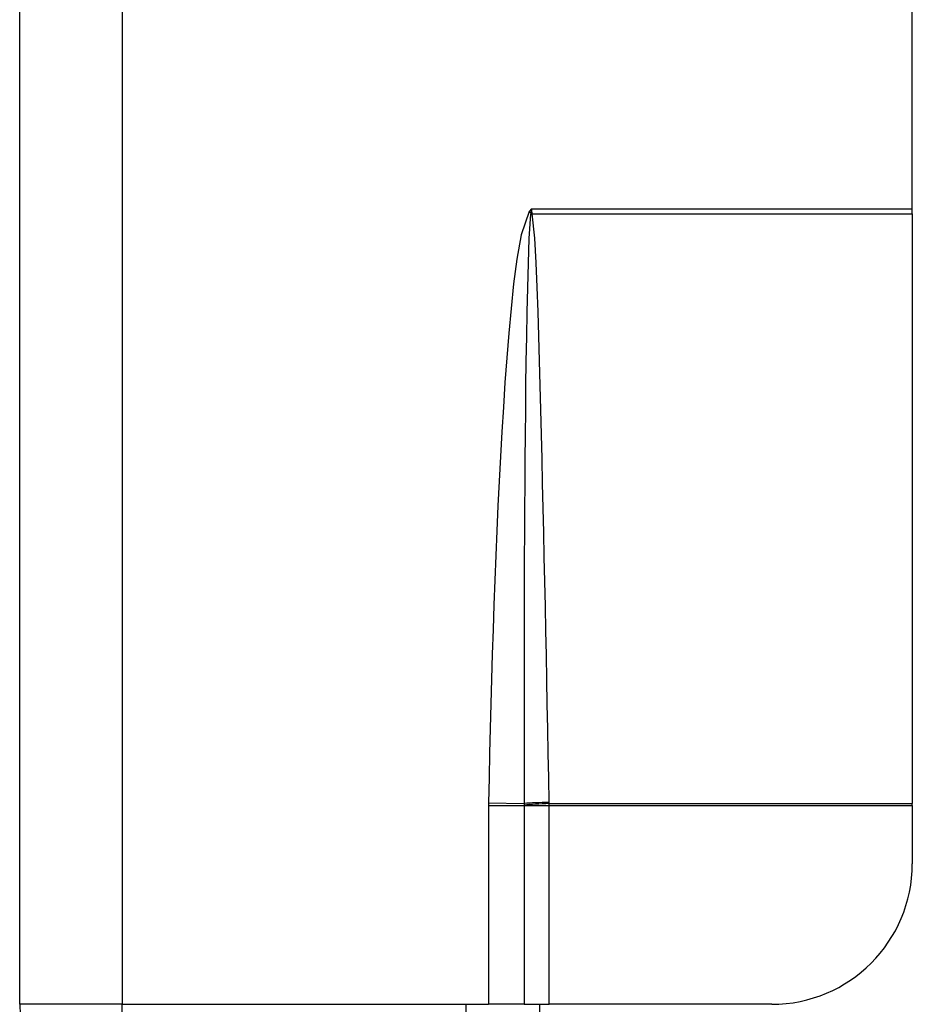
# Model space of a CAD drawing. Header units: inches. Extents: x 10 to 196, y 10 to 109.
# Tile 124 of 239: x 12.546 to 13.296, y 60.118 to 60.945. Entities that reach past the tile are written whole.
import ezdxf

# ---------------------------------------------------------------- set-up
doc = ezdxf.new("R2010")
doc.units = ezdxf.units.IN
doc.header["$MEASUREMENT"] = 0
doc.layers.add('Visible Edges(ANSI)', color=7, linetype='Continuous', lineweight=25)
doc.layers.add('Visible Tangent Edges(ANSI)', color=7, linetype='Continuous', lineweight=25)

msp = doc.modelspace()

# ---------------------------------------------------------------- linework, layer by layer
at = {"layer": 'Visible Edges(ANSI)'}
for p, q in [((12.54573, 60.11777), (12.54573, 62.94577)), ((13.29573, 60.78579), (13.29573, 62.27775)), ((13.29573, 60.78169), (13.29573, 60.78579)), ((13.29573, 60.78169), (13.29573, 60.28635)), ((13.29573, 60.28488), (13.29573, 60.28635)), ((13.29573, 60.28488), (13.29573, 60.23588)), ((12.92073, 60.03177), (12.92073, 60.11777)), ((12.92073, 60.11777), (12.93959, 60.11777)), ((12.96967, 60.11777), (12.93959, 60.11777)), ((12.96967, 60.11777), (12.99073, 60.11777)), ((12.98273, 55.85215), (12.98273, 60.11777)), ((13.17762, 60.11777), (12.99073, 60.11777))]:
    msp.add_line(p, q, dxfattribs=at)
for centre, radius, start, end in [((13.17762, 60.23588), 0.11811, 270, 0), ((12.63173, 60.11777), 0.086, 180, 270)]:
    msp.add_arc(centre, radius, start, end, dxfattribs=at)
at = {"layer": 'Visible Tangent Edges(ANSI)'}
for p, q in [((12.63173, 61.42606), (12.63173, 60.11777)), ((12.97573, 60.78579), (12.97369, 60.78357)), ((12.97573, 60.78579), (12.97522, 60.78215)), ((12.97573, 60.78579), (13.29573, 60.78579)), ((12.9763, 60.78229), (12.97573, 60.78579)), ((12.97369, 60.78357), (12.97522, 60.78215)), ((12.97645, 60.78169), (13.29573, 60.78169)), ((12.93959, 60.28488), (12.93959, 60.11777)), ((12.93959, 60.28488), (12.96967, 60.28488)), ((12.93961, 60.2871), (12.96966, 60.28648)), ((12.96967, 60.28488), (12.99073, 60.28488)), ((12.96967, 60.28488), (12.96967, 60.11777)), ((12.99073, 60.28635), (13.29573, 60.28635)), ((12.99073, 60.28488), (13.29573, 60.28488)), ((12.99073, 60.11777), (12.99073, 60.28488)), ((12.63173, 60.11777), (12.54573, 60.11777)), ((12.63173, 60.11777), (12.92073, 60.11777)), ((12.63173, 60.03177), (12.63173, 60.11777))]:
    msp.add_line(p, q, dxfattribs=at)
at = {"layer": 'Visible Tangent Edges(ANSI)', "flags": 128}
for points in [[(12.97369, 60.78357), (12.96698, 60.76403), (12.96344, 60.74355), (12.96077, 60.72295), (12.95859, 60.70229), (12.95668, 60.68159), (12.95498, 60.66085), (12.95347, 60.6401), (12.9521, 60.61934), (12.95084, 60.5986), (12.94967, 60.57785), (12.94859, 60.5571), (12.94758, 60.53634), (12.94665, 60.51558), (12.94578, 60.49482), (12.94497, 60.47406), (12.94421, 60.45329), (12.94349, 60.43252), (12.94282, 60.41175), (12.94219, 60.39098), (12.9416, 60.3702), (12.94105, 60.34943), (12.94054, 60.32865), (12.94006, 60.30788), (12.93961, 60.2871)], [(12.97505, 60.78136), (12.97361, 60.76087), (12.97284, 60.74027), (12.97228, 60.71965), (12.97183, 60.69904), (12.97145, 60.67842), (12.97113, 60.65779), (12.97085, 60.63716), (12.97061, 60.61654), (12.9704, 60.59591), (12.97022, 60.57528), (12.97006, 60.55466), (12.96993, 60.53403), (12.96982, 60.5134), (12.96973, 60.49277), (12.96965, 60.47215), (12.96959, 60.45152), (12.96955, 60.43089), (12.96952, 60.41026), (12.96951, 60.38963), (12.96952, 60.369), (12.96953, 60.34837), (12.96956, 60.32774), (12.96961, 60.30711), (12.96966, 60.28648)], [(12.97522, 60.78215), (12.97521, 60.78212), (12.9752, 60.78208), (12.97519, 60.78205), (12.97518, 60.78202), (12.97517, 60.78198), (12.97516, 60.78195), (12.97515, 60.78191), (12.97514, 60.78188), (12.97514, 60.78185), (12.97513, 60.78181), (12.97512, 60.78178), (12.97511, 60.78175), (12.97511, 60.78171), (12.9751, 60.78168), (12.97509, 60.78165), (12.97509, 60.78162), (12.97508, 60.78158), (12.97508, 60.78155), (12.97507, 60.78152), (12.97507, 60.78149), (12.97506, 60.78145), (12.97506, 60.78142), (12.97505, 60.78139), (12.97505, 60.78136)], [(12.97645, 60.78169), (12.97644, 60.78172), (12.97643, 60.78174), (12.97643, 60.78177), (12.97642, 60.78179), (12.97641, 60.78182), (12.97641, 60.78184), (12.9764, 60.78187), (12.97639, 60.78189), (12.97638, 60.78191), (12.97638, 60.78194), (12.97637, 60.78196), (12.97636, 60.78199), (12.97636, 60.78201), (12.97635, 60.78204), (12.97635, 60.78206), (12.97634, 60.78209), (12.97634, 60.78211), (12.97633, 60.78214), (12.97632, 60.78216), (12.97632, 60.78219), (12.97631, 60.78221), (12.97631, 60.78224), (12.97631, 60.78226), (12.9763, 60.78229)], [(12.9907, 60.28736), (12.99029, 60.30796), (12.98988, 60.32857), (12.98948, 60.34917), (12.98906, 60.36978), (12.98865, 60.39038), (12.98823, 60.41099), (12.98781, 60.43159), (12.98739, 60.4522), (12.98695, 60.4728), (12.98651, 60.49341), (12.98606, 60.51401), (12.98561, 60.53461), (12.98514, 60.55522), (12.98466, 60.57582), (12.98416, 60.59642), (12.98364, 60.61703), (12.98309, 60.63763), (12.98251, 60.65823), (12.9819, 60.67884), (12.98123, 60.69944), (12.98048, 60.72003), (12.97962, 60.74062), (12.97851, 60.7612), (12.97645, 60.78169)], [(12.93961, 60.2871), (12.93961, 60.28701), (12.93961, 60.28692), (12.93961, 60.28682), (12.9396, 60.28673), (12.9396, 60.28664), (12.9396, 60.28654), (12.9396, 60.28645), (12.9396, 60.28636), (12.9396, 60.28627), (12.9396, 60.28617), (12.9396, 60.28608), (12.93959, 60.28599), (12.93959, 60.2859), (12.93959, 60.2858), (12.93959, 60.28571), (12.93959, 60.28562), (12.93959, 60.28553), (12.93959, 60.28543), (12.93959, 60.28534), (12.93959, 60.28525), (12.93959, 60.28516), (12.93959, 60.28506), (12.93959, 60.28497), (12.93959, 60.28488)], [(12.96966, 60.28648), (12.96966, 60.28642), (12.96966, 60.28636), (12.96966, 60.28631), (12.96966, 60.28625), (12.96966, 60.28619), (12.96966, 60.28613), (12.96966, 60.28608), (12.96966, 60.28602), (12.96966, 60.28596), (12.96966, 60.2859), (12.96966, 60.28585), (12.96966, 60.28579), (12.96966, 60.28573), (12.96966, 60.28568), (12.96966, 60.28562), (12.96966, 60.28556), (12.96966, 60.2855), (12.96967, 60.28545), (12.96967, 60.28539), (12.96967, 60.28533), (12.96967, 60.28527), (12.96967, 60.28522), (12.96967, 60.28516), (12.96967, 60.2851)], [(12.96967, 60.2851), (12.96967, 60.28509), (12.96967, 60.28508), (12.96967, 60.28507), (12.96967, 60.28506), (12.96967, 60.28506), (12.96967, 60.28505), (12.96967, 60.28504), (12.96967, 60.28503), (12.96967, 60.28502), (12.96967, 60.28501), (12.96967, 60.285), (12.96967, 60.28499), (12.96967, 60.28498), (12.96967, 60.28497), (12.96967, 60.28496), (12.96967, 60.28495), (12.96967, 60.28494), (12.96967, 60.28493), (12.96967, 60.28492), (12.96967, 60.28491), (12.96967, 60.28491), (12.96967, 60.2849), (12.96967, 60.28489), (12.96967, 60.28488)], [(12.99073, 60.28635), (12.99072, 60.2864), (12.99072, 60.28644), (12.99072, 60.28648), (12.99072, 60.28652), (12.99072, 60.28656), (12.99072, 60.2866), (12.99072, 60.28665), (12.99071, 60.28669), (12.99071, 60.28673), (12.99071, 60.28677), (12.99071, 60.28681), (12.99071, 60.28686), (12.99071, 60.2869), (12.99071, 60.28694), (12.99071, 60.28698), (12.9907, 60.28702), (12.9907, 60.28706), (12.9907, 60.28711), (12.9907, 60.28715), (12.9907, 60.28719), (12.9907, 60.28723), (12.9907, 60.28727), (12.9907, 60.28732), (12.9907, 60.28736)], [(12.99073, 60.28488), (12.99073, 60.28494), (12.99073, 60.285), (12.99073, 60.28506), (12.99073, 60.28512), (12.99073, 60.28519), (12.99073, 60.28525), (12.99073, 60.28531), (12.99073, 60.28537), (12.99073, 60.28543), (12.99073, 60.28549), (12.99073, 60.28555), (12.99073, 60.28562), (12.99073, 60.28568), (12.99073, 60.28574), (12.99073, 60.2858), (12.99073, 60.28586), (12.99073, 60.28592), (12.99073, 60.28599), (12.99073, 60.28605), (12.99073, 60.28611), (12.99073, 60.28617), (12.99073, 60.28623), (12.99073, 60.28629), (12.99073, 60.28635)]]:
    msp.add_lwpolyline(points, dxfattribs=at)
at = {"layer": 'Visible Tangent Edges(ANSI)'}
for centre, major_axis, ratio, start_param, end_param in [((12.97645, 60.78038), (-0.02681, -0.00639), 0.046335, 4.701347, 4.753684), ((12.9763, 60.78117), (0.02735, 0.00339), 0.040384, 1.565785, 1.605152), ((12.9907, 60.28604), (0.02755, 0.00054), 0.04762, 1.569859, 2.438449), ((12.99073, 60.28504), (-0.02754, -0.00103), 0.047596, 4.71061, 5.58098)]:
    msp.add_ellipse(centre, major_axis=major_axis, ratio=ratio, start_param=start_param, end_param=end_param, dxfattribs=at)

doc.saveas('drawing.dxf')
